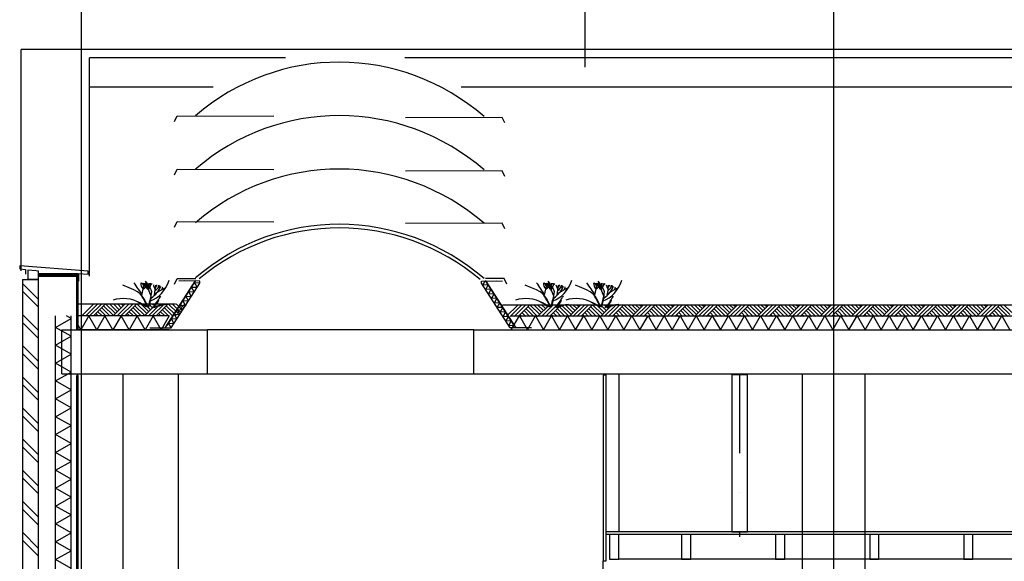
# Model space of a CAD drawing. Extents: x -24509 to 27927, y 98041 to 125706.
# Tile 12 of 19: x -16121 to -9838, y 116180 to 119635. Entities that reach past the tile are written whole.
import ezdxf

# ---------------------------------------------------------------- set-up
doc = ezdxf.new("R2010")
doc.units = 0
doc.header["$LTSCALE"] = 1000
doc.header["$MEASUREMENT"] = 0
doc.linetypes.add('DASHDOT', pattern=[1, 0.5, -0.25, 0, -0.25])
for name, color, linetype in [('B02', 7, 'CONTINUOUS'), ('B03', 7, 'CONTINUOUS'), ('B16', 7, 'CONTINUOUS')]:
    doc.layers.add(name, color=color, linetype=linetype)

msp = doc.modelspace()

# ---------------------------------------------------------------- linework, layer by layer
at = {"layer": 'B02', "color": 5, "linetype": 'Continuous'}
for p, q in [((-15727.5, 122436.3), (-15727.5, 98041)), ((-10927.5, 122436.3), (-10927.5, 98041))]:
    msp.add_line(p, q, dxfattribs=at)
at = {"layer": 'B03', "color": 1, "linetype": 'Continuous'}
for p, q in [((-16110.7, 118032.6), (-16110.7, 119444.4)), ((-13346.7, 119444.4), (-16110.7, 119444.4)), ((18356, 119444.4), (-13609.7, 119444.4)), ((-15674.4, 117999.3), (-15674.4, 119392.9)), ((-14423.7, 119392.9), (-15674.4, 119392.9)), ((-12351.5, 119392.9), (-13663.7, 119392.9)), ((13359.6, 119392.9), (-12349.7, 119392.9)), ((-14886.7, 119205.6), (-15674.4, 119205.6)), ((13404.6, 119205.6), (-13303.7, 119205.6)), ((-15180.1, 117684.8), (-14996.9, 117971.5)), ((-15154.8, 117668.7), (-14971.6, 117955.4)), ((-12990.5, 117668.6), (-13173.7, 117955.3)), ((-12965.2, 117684.8), (-13148.4, 117971.5)), ((-15891.7, 112827.3), (-15891.7, 117746.8)), ((-15791.7, 112827.3), (-15791.7, 117746.8)), ((-15166.4, 117746.9), (-15747.5, 117746.8)), ((-12983.7, 117747), (13428.4, 117747.6)), ((-15166.4, 117656.9), (-15747.5, 117656.8)), ((-12983.7, 117657), (13428.4, 117657.6)), ((-11127.5, 117376.9), (-11127.5, 113657.3)), ((-10727.5, 117376.9), (-10727.5, 113657.3)), ((-12397.5, 113686.4), (-12397.5, 116182.3)), ((-1927.5, 116194.3), (-12297.5, 116194.3))]:
    msp.add_line(p, q, dxfattribs=at)
at = {"layer": 'B03', "color": 7, "linetype": 'Continuous'}
for p, q in [((-16001, 118017), (-15750.5, 118017)), ((-16001, 117999), (-16001, 118017)), ((-16001, 117999), (-15750.5, 117999)), ((-15756.5, 117660.4), (-15756.5, 117999.6)), ((-15747.5, 117999.6), (-15756.5, 117999.6)), ((-15750.5, 117999), (-15750.5, 118017)), ((-15747.5, 117660.4), (-15747.5, 117999.6)), ((-16102.5, 117977.3), (-16102.5, 112527.3)), ((-16102.5, 117977.3), (-16002.5, 117977.3)), ((-16002.5, 117977.3), (-16002.5, 112527.3)), ((-15747.5, 117822.3), (-15126.4, 117822.4)), ((-13040.7, 117817), (13428.4, 117817.6)), ((-15747.5, 117660.4), (-15756.5, 117660.4)), ((-15756.5, 112757.8), (-15756.5, 117365.4)), ((-15747.5, 117365.4), (-15756.5, 117365.4)), ((-15747.5, 112757.8), (-15747.5, 117365.4)), ((-1927.5, 116368.3), (-12377.5, 116368.3)), ((-1927.5, 116350.3), (-12377.5, 116350.3))]:
    msp.add_line(p, q, dxfattribs=at)
at = {"layer": 'B03', "color": 5, "linetype": 'Continuous'}
for p, q in [((-16001, 118008), (-15750.5, 118008)), ((-15754.2, 117660.4), (-15754.2, 117999.6)), ((-15752, 117660.4), (-15752, 117999.6)), ((-15749.8, 117660.4), (-15749.8, 117999.6)), ((-16102.5, 117953.1), (-16002.5, 117853.1)), ((-16102.5, 117903.1), (-16002.5, 117803.1)), ((-15647.5, 117822.3), (-15722.5, 117747.3)), ((-15622.5, 117822.3), (-15697.5, 117747.3)), ((-15597.5, 117822.3), (-15672.5, 117747.3)), ((-15572.5, 117822.3), (-15647.5, 117747.3)), ((-15585.5, 117810.3), (-15522.5, 117747.3)), ((-15572.5, 117822.3), (-15509.5, 117760.3)), ((-15547.5, 117822.3), (-15497.5, 117772.3)), ((-15522.5, 117822.3), (-15485.5, 117784.3)), ((-15447.5, 117822.3), (-15522.5, 117747.3)), ((-15422.5, 117822.4), (-15497.5, 117747.3)), ((-15497.5, 117822.3), (-15472.5, 117797.3)), ((-15397.5, 117822.4), (-15472.5, 117747.3)), ((-15472.5, 117822.3), (-15459.5, 117810.3)), ((-15372.5, 117822.4), (-15447.5, 117747.3)), ((-15385.5, 117810.4), (-15322.5, 117747.4)), ((-15372.5, 117822.4), (-15309.5, 117760.4)), ((-15347.5, 117822.4), (-15297.5, 117772.4)), ((-15322.5, 117822.4), (-15285.5, 117784.4)), ((-15247.5, 117822.4), (-15322.5, 117747.4)), ((-15297.5, 117822.4), (-15272.5, 117797.4)), ((-15222.5, 117822.4), (-15297.5, 117747.4)), ((-15272.5, 117822.4), (-15259.5, 117810.4)), ((-15197.5, 117822.4), (-15272.5, 117747.4)), ((-15172.5, 117822.4), (-15247.5, 117747.4)), ((-15185.5, 117810.4), (-15122.5, 117747.4)), ((-15172.5, 117822.4), (-15109.5, 117760.4)), ((-15147.5, 117822.4), (-15097.5, 117772.4)), ((-15122.5, 117822.4), (-15085.5, 117784.4)), ((-15097.5, 117822.4), (-15072.5, 117797.4)), ((-15072.5, 117822.4), (-15059.5, 117810.4)), ((-12940.7, 117817), (-13015.7, 117742)), ((-12915.7, 117817), (-12990.7, 117742)), ((-12890.7, 117817), (-12965.7, 117742)), ((-12865.7, 117817), (-12940.7, 117742)), ((-12878.7, 117805), (-12815.7, 117742)), ((-12865.7, 117817), (-12802.7, 117755)), ((-12840.7, 117817), (-12790.7, 117767)), ((-12815.7, 117817), (-12778.7, 117779)), ((-12740.7, 117817), (-12815.7, 117742)), ((-12790.7, 117817), (-12765.7, 117792)), ((-12715.7, 117817), (-12790.7, 117742)), ((-12765.7, 117817), (-12752.7, 117805)), ((-12690.7, 117817), (-12765.7, 117742)), ((-12665.7, 117817), (-12740.7, 117742)), ((-12678.7, 117805), (-12615.7, 117742)), ((-12665.7, 117817), (-12602.7, 117755)), ((-12640.7, 117817), (-12590.7, 117767)), ((-12615.7, 117817), (-12578.7, 117779)), ((-12540.7, 117817), (-12615.7, 117742)), ((-12590.7, 117817), (-12565.7, 117792)), ((-12515.7, 117817), (-12590.7, 117742)), ((-12565.7, 117817), (-12552.7, 117805)), ((-12490.7, 117817), (-12565.7, 117742)), ((-12465.7, 117817), (-12540.7, 117742)), ((-12478.7, 117805), (-12415.7, 117742)), ((-12465.7, 117817), (-12402.7, 117755)), ((-12440.7, 117817), (-12390.7, 117767)), ((-12415.7, 117817), (-12378.7, 117779)), ((-12340.7, 117817), (-12415.7, 117742)), ((-12390.7, 117817), (-12365.7, 117792)), ((-12315.7, 117817), (-12390.7, 117742)), ((-12365.7, 117817), (-12352.7, 117805)), ((-12290.7, 117817), (-12365.7, 117742)), ((-12265.7, 117817), (-12340.7, 117742)), ((-12278.7, 117805), (-12215.7, 117742)), ((-12265.7, 117817), (-12202.7, 117755)), ((-12240.7, 117817), (-12190.7, 117767)), ((-12215.7, 117817), (-12178.7, 117779)), ((-12140.7, 117817), (-12215.7, 117742)), ((-12190.7, 117817), (-12165.7, 117792)), ((-12115.7, 117817), (-12190.7, 117742)), ((-12165.7, 117817), (-12152.7, 117805)), ((-12090.7, 117817), (-12165.7, 117742)), ((-12065.7, 117817), (-12140.7, 117742)), ((-12078.7, 117805), (-12015.7, 117742)), ((-12065.7, 117817), (-12002.7, 117755)), ((-12040.7, 117817), (-11990.7, 117767)), ((-12015.7, 117817), (-11978.7, 117779)), ((-11940.7, 117817), (-12015.7, 117742)), ((-11990.7, 117817), (-11965.7, 117792)), ((-11915.7, 117817), (-11990.7, 117742)), ((-11965.7, 117817), (-11952.7, 117805)), ((-11890.7, 117817), (-11965.7, 117742)), ((-11865.7, 117817), (-11940.7, 117742)), ((-11878.7, 117805), (-11815.7, 117742)), ((-11865.7, 117817), (-11802.7, 117755)), ((-11840.7, 117817), (-11790.7, 117767)), ((-11815.7, 117817), (-11778.7, 117779)), ((-11740.7, 117817), (-11815.7, 117742)), ((-11790.7, 117817), (-11765.7, 117792)), ((-11715.7, 117817), (-11790.7, 117742)), ((-11765.7, 117817), (-11752.7, 117805)), ((-11690.7, 117817), (-11765.7, 117742)), ((-11665.7, 117817), (-11740.7, 117742)), ((-11678.7, 117805), (-11615.7, 117742)), ((-11665.7, 117817), (-11602.7, 117755)), ((-11640.7, 117817), (-11590.7, 117767)), ((-11615.7, 117817), (-11578.7, 117779)), ((-11540.7, 117817), (-11615.7, 117742)), ((-11590.7, 117817), (-11565.7, 117792)), ((-11515.7, 117817), (-11590.7, 117742)), ((-11565.7, 117817), (-11552.7, 117805)), ((-11490.7, 117817), (-11565.7, 117742)), ((-11465.7, 117817), (-11540.7, 117742)), ((-11478.7, 117805), (-11415.7, 117742)), ((-11465.7, 117817), (-11402.7, 117755)), ((-11440.7, 117817), (-11390.7, 117767)), ((-11415.7, 117817), (-11378.7, 117779)), ((-11340.7, 117817), (-11415.7, 117742)), ((-11390.7, 117817), (-11365.7, 117792)), ((-11315.7, 117817), (-11390.7, 117742)), ((-11365.7, 117817), (-11352.7, 117805)), ((-11290.7, 117817), (-11365.7, 117742)), ((-11265.7, 117817), (-11340.7, 117742)), ((-11278.7, 117805), (-11215.7, 117742)), ((-11265.7, 117817), (-11202.7, 117755)), ((-11240.7, 117817), (-11190.7, 117767)), ((-11215.7, 117817), (-11178.7, 117779)), ((-11140.7, 117817), (-11215.7, 117742)), ((-11190.7, 117817), (-11165.7, 117792)), ((-11115.7, 117817), (-11190.7, 117742)), ((-11165.7, 117817), (-11152.7, 117805)), ((-11090.7, 117817), (-11165.7, 117742)), ((-11065.7, 117817), (-11140.7, 117742)), ((-11078.7, 117805), (-11015.7, 117742)), ((-11065.7, 117817), (-11002.7, 117755)), ((-11040.7, 117817), (-10990.7, 117767)), ((-11015.7, 117817), (-10978.7, 117779)), ((-10940.7, 117817), (-11015.7, 117742)), ((-10990.7, 117817), (-10965.7, 117792)), ((-10915.7, 117817), (-10990.7, 117742)), ((-10965.7, 117817), (-10952.7, 117805)), ((-10890.7, 117817), (-10965.7, 117742)), ((-10865.7, 117817), (-10940.7, 117742)), ((-10878.7, 117805), (-10815.7, 117742)), ((-10865.7, 117817), (-10802.7, 117755)), ((-10840.7, 117817), (-10790.7, 117767)), ((-10815.7, 117817), (-10778.7, 117779)), ((-10740.7, 117817), (-10815.7, 117742)), ((-10790.7, 117817), (-10765.7, 117792)), ((-10715.7, 117817), (-10790.7, 117742)), ((-10765.7, 117817), (-10752.7, 117805)), ((-10690.7, 117817), (-10765.7, 117742)), ((-10665.7, 117817), (-10740.7, 117742)), ((-10678.7, 117805), (-10615.7, 117742)), ((-10665.7, 117817), (-10602.7, 117755)), ((-10640.7, 117817), (-10590.7, 117767)), ((-10615.7, 117817), (-10578.7, 117779)), ((-10540.7, 117817), (-10615.7, 117742)), ((-10590.7, 117817), (-10565.7, 117792)), ((-10515.7, 117817), (-10590.7, 117742)), ((-10565.7, 117817), (-10552.7, 117805)), ((-10490.7, 117817), (-10565.7, 117742)), ((-10465.7, 117817), (-10540.7, 117742)), ((-10478.7, 117805), (-10415.7, 117742)), ((-10465.7, 117817), (-10402.7, 117755)), ((-10440.7, 117817), (-10390.7, 117767)), ((-10415.7, 117817), (-10378.7, 117779)), ((-10340.7, 117817), (-10415.7, 117742)), ((-10390.7, 117817), (-10365.7, 117792)), ((-10315.7, 117817), (-10390.7, 117742)), ((-10365.7, 117817), (-10352.7, 117805)), ((-10290.7, 117817), (-10365.7, 117742)), ((-10265.7, 117817), (-10340.7, 117742)), ((-10278.7, 117805), (-10215.7, 117742)), ((-10265.7, 117817), (-10202.7, 117755)), ((-10240.7, 117817), (-10190.7, 117767)), ((-10215.7, 117817), (-10178.7, 117779)), ((-10140.7, 117817), (-10215.7, 117742)), ((-10190.7, 117817), (-10165.7, 117792)), ((-10115.7, 117817), (-10190.7, 117742)), ((-10165.7, 117817), (-10152.7, 117805)), ((-10090.7, 117817), (-10165.7, 117742)), ((-10065.7, 117817), (-10140.7, 117742)), ((-10078.7, 117805), (-10015.7, 117742)), ((-10065.7, 117817), (-10002.7, 117755)), ((-10040.7, 117817), (-9990.7, 117767)), ((-10015.7, 117817), (-9978.7, 117779)), ((-9940.7, 117817), (-10015.7, 117742)), ((-9990.7, 117817), (-9965.7, 117792)), ((-9915.7, 117817), (-9990.7, 117742)), ((-9965.7, 117817), (-9952.7, 117805)), ((-9890.7, 117817), (-9965.7, 117742)), ((-9865.7, 117817), (-9940.7, 117742)), ((-9878.7, 117805), (-9815.7, 117742)), ((-9865.7, 117817), (-9802.7, 117755)), ((-9840.7, 117817), (-9790.7, 117767)), ((-16102.5, 117754.5), (-16002.5, 117654.5)), ((-15791.7, 117729.3), (-15822.4, 117746.8)), ((-15635.5, 117760.3), (-15622.5, 117747.3)), ((-15622.5, 117772.3), (-15597.5, 117747.3)), ((-15609.5, 117784.3), (-15572.5, 117747.3)), ((-15597.5, 117797.3), (-15547.5, 117747.3)), ((-15435.5, 117760.4), (-15422.5, 117747.4)), ((-15422.5, 117772.4), (-15397.5, 117747.4)), ((-15409.5, 117784.4), (-15372.5, 117747.4)), ((-15397.5, 117797.4), (-15347.5, 117747.4)), ((-15235.5, 117760.4), (-15222.5, 117747.4)), ((-15222.5, 117772.4), (-15197.5, 117747.4)), ((-15209.5, 117784.4), (-15172.5, 117747.4)), ((-15197.5, 117797.4), (-15147.5, 117747.4)), ((-12928.7, 117755), (-12915.7, 117742)), ((-12915.7, 117767), (-12890.7, 117742)), ((-12902.7, 117779), (-12865.7, 117742)), ((-12890.7, 117792), (-12840.7, 117742)), ((-12728.7, 117755), (-12715.7, 117742)), ((-12715.7, 117767), (-12690.7, 117742)), ((-12702.7, 117779), (-12665.7, 117742)), ((-12690.7, 117792), (-12640.7, 117742)), ((-12528.7, 117755), (-12515.7, 117742)), ((-12515.7, 117767), (-12490.7, 117742)), ((-12502.7, 117779), (-12465.7, 117742)), ((-12490.7, 117792), (-12440.7, 117742)), ((-12328.7, 117755), (-12315.7, 117742)), ((-12315.7, 117767), (-12290.7, 117742)), ((-12302.7, 117779), (-12265.7, 117742)), ((-12290.7, 117792), (-12240.7, 117742)), ((-12128.7, 117755), (-12115.7, 117742)), ((-12115.7, 117767), (-12090.7, 117742)), ((-12102.7, 117779), (-12065.7, 117742)), ((-12090.7, 117792), (-12040.7, 117742)), ((-11928.7, 117755), (-11915.7, 117742)), ((-11915.7, 117767), (-11890.7, 117742)), ((-11902.7, 117779), (-11865.7, 117742)), ((-11890.7, 117792), (-11840.7, 117742)), ((-11728.7, 117755), (-11715.7, 117742)), ((-11715.7, 117767), (-11690.7, 117742)), ((-11702.7, 117779), (-11665.7, 117742)), ((-11690.7, 117792), (-11640.7, 117742)), ((-11528.7, 117755), (-11515.7, 117742)), ((-11515.7, 117767), (-11490.7, 117742)), ((-11502.7, 117779), (-11465.7, 117742)), ((-11490.7, 117792), (-11440.7, 117742)), ((-11328.7, 117755), (-11315.7, 117742)), ((-11315.7, 117767), (-11290.7, 117742)), ((-11302.7, 117779), (-11265.7, 117742)), ((-11290.7, 117792), (-11240.7, 117742)), ((-11128.7, 117755), (-11115.7, 117742)), ((-11115.7, 117767), (-11090.7, 117742)), ((-11102.7, 117779), (-11065.7, 117742)), ((-11090.7, 117792), (-11040.7, 117742)), ((-10928.7, 117755), (-10915.7, 117742)), ((-10915.7, 117767), (-10890.7, 117742)), ((-10902.7, 117779), (-10865.7, 117742)), ((-10890.7, 117792), (-10840.7, 117742)), ((-10728.7, 117755), (-10715.7, 117742)), ((-10715.7, 117767), (-10690.7, 117742)), ((-10702.7, 117779), (-10665.7, 117742)), ((-10690.7, 117792), (-10640.7, 117742)), ((-10528.7, 117755), (-10515.7, 117742)), ((-10515.7, 117767), (-10490.7, 117742)), ((-10502.7, 117779), (-10465.7, 117742)), ((-10490.7, 117792), (-10440.7, 117742)), ((-10328.7, 117755), (-10315.7, 117742)), ((-10315.7, 117767), (-10290.7, 117742)), ((-10302.7, 117779), (-10265.7, 117742)), ((-10290.7, 117792), (-10240.7, 117742)), ((-10128.7, 117755), (-10115.7, 117742)), ((-10115.7, 117767), (-10090.7, 117742)), ((-10102.7, 117779), (-10065.7, 117742)), ((-10090.7, 117792), (-10040.7, 117742)), ((-9928.7, 117755), (-9915.7, 117742)), ((-9915.7, 117767), (-9890.7, 117742)), ((-9902.7, 117779), (-9865.7, 117742)), ((-9890.7, 117792), (-9840.7, 117742)), ((-16102.5, 117704.5), (-16002.5, 117604.5)), ((-13222.8, 117657.3), (-14922.5, 117657.3)), ((-16102.5, 117556), (-16002.5, 117456)), ((-16102.5, 117506), (-16002.5, 117406)), ((-15754.2, 112757.8), (-15754.2, 117365.4)), ((-15752, 112757.8), (-15752, 117365.4)), ((-15749.8, 112757.8), (-15749.8, 117365.4)), ((-15461.2, 112758.6), (-15461.2, 117376.9)), ((-15107.9, 103482.4), (-15107.9, 117376.9)), ((-13223.1, 117373.3), (-14922.8, 117373.3)), ((-16102.5, 117357.4), (-16002.5, 117257.4)), ((-16102.5, 117307.4), (-16002.5, 117207.4)), ((-16102.5, 117158.9), (-16002.5, 117058.9)), ((-16102.5, 117108.9), (-16002.5, 117008.9)), ((-16102.5, 116960.3), (-16002.5, 116860.3)), ((-16102.5, 116910.3), (-16002.5, 116810.3)), ((-16102.5, 116761.8), (-16002.5, 116661.8)), ((-16102.5, 116711.8), (-16002.5, 116611.8)), ((-16102.5, 116563.2), (-16002.5, 116463.2)), ((-16102.5, 116513.2), (-16002.5, 116413.2)), ((-16102.5, 116364.7), (-16002.5, 116264.7)), ((-16102.5, 116314.7), (-16002.5, 116214.7))]:
    msp.add_line(p, q, dxfattribs=at)
at = {"layer": 'B03', "color": 34, "linetype": 'Continuous'}
msp.add_line((-15744.5, 118015.4), (-15744.5, 117966.4), dxfattribs=at)
at = {"layer": 'B03', "color": 2, "linetype": 'Continuous'}
for p, q in [((-15852.5, 117656.8), (-14922.5, 117656.9)), ((-15852.5, 117376.8), (-15852.5, 117656.8)), ((-14922.5, 117376.9), (-14922.5, 117656.9)), ((-13222.5, 117656.9), (13552.5, 117657.6)), ((-13222.5, 117376.9), (-13222.5, 117656.9)), ((-15852.5, 117376.8), (-14922.5, 117376.9)), ((-13222.5, 117376.9), (13552.5, 117377.6))]:
    msp.add_line(p, q, dxfattribs=at)
at = {"layer": 'B03', "color": 5, "linetype": 'DASHDOT'}
msp.add_line((-11527.5, 117369.4), (-11527.5, 116335.3), dxfattribs=at)
at = {"layer": 'B03', "color": 5, "linetype": 'Continuous'}
for points in [[(-15132.8, 118986.7), (-15115.7, 119022.4), (-14498.4, 119020.6)], [(-13024.6, 118976.4), (-13041.7, 119012.1), (-13659, 119010.3)], [(-15132.8, 118645.6), (-15115.7, 118681.3), (-14498.4, 118679.5)], [(-13024.6, 118635.3), (-13041.7, 118671), (-13659, 118669.2)], [(-15132.8, 118311.2), (-15115.7, 118346.9), (-14498.4, 118345.1)], [(-13024.6, 118300.9), (-13041.7, 118336.6), (-13659, 118334.7)], [(-15007.5, 117899.2), (-15023.6, 117929.8), (-14989.1, 117928.1)], [(-14989.1, 117928), (-15005.1, 117958.6), (-14974.2, 117957)], [(-13131, 117944.1), (-13165.5, 117942.4), (-13151, 117969.8)], [(-13112.6, 117915.3), (-13147, 117913.6), (-13131, 117944.1)], [(-15044.3, 117841.6), (-15060.4, 117872.1), (-15025.9, 117870.4)], [(-15025.9, 117870.4), (-15042, 117901), (-15007.5, 117899.2)], [(-13094.1, 117886.5), (-13128.6, 117884.8), (-13112.6, 117915.3)], [(-13075.7, 117857.7), (-13110.2, 117855.9), (-13094.1, 117886.5)], [(-15081.1, 117783.9), (-15097.2, 117814.5), (-15062.7, 117812.8)], [(-15062.7, 117812.8), (-15078.8, 117843.3), (-15044.3, 117841.6)], [(-13057.3, 117828.9), (-13091.8, 117827.1), (-13075.7, 117857.7)], [(-13038.9, 117800), (-13073.4, 117798.3), (-13057.3, 117828.9)], [(-15679.4, 117746.8), (-15730.6, 117656.8), (-15747.5, 117686.4)], [(-15576.8, 117746.8), (-15628, 117656.8), (-15679.4, 117746.8)], [(-15474.2, 117746.9), (-15525.5, 117656.9), (-15576.8, 117746.8)], [(-15371.6, 117746.9), (-15422.9, 117656.9), (-15474.2, 117746.9)], [(-15269, 117746.9), (-15320.2, 117656.9), (-15371.6, 117746.9)], [(-15166.4, 117746.9), (-15217.6, 117656.9), (-15269, 117746.9)], [(-15118, 117726.3), (-15134, 117756.9), (-15099.5, 117755.1)], [(-15099.5, 117755.1), (-15115.6, 117785.7), (-15081.1, 117783.9)], [(-13020.5, 117771.2), (-13055, 117769.5), (-13038.9, 117800)], [(-13002.1, 117742.4), (-13036.6, 117740.7), (-13020.5, 117771.2)], [(-12983.7, 117713.6), (-13018.1, 117711.8), (-13002.1, 117742.4)], [(-12983.7, 117657), (-12932.4, 117747), (-12881.1, 117657)], [(-12881.1, 117657), (-12829.8, 117747), (-12778.5, 117657)], [(-12778.5, 117657), (-12727.2, 117747), (-12675.9, 117657)], [(-12675.9, 117657), (-12624.6, 117747), (-12573.3, 117657)], [(-12573.3, 117657), (-12522, 117747), (-12470.7, 117657)], [(-12470.7, 117657), (-12419.4, 117747), (-12368.1, 117657)], [(-12368.1, 117657), (-12316.8, 117747), (-12265.5, 117657)], [(-12265.5, 117657), (-12214.2, 117747), (-12162.9, 117657)], [(-12162.9, 117657), (-12111.6, 117747), (-12060.3, 117657)], [(-12060.3, 117657), (-12009, 117747), (-11957.7, 117657)], [(-11957.7, 117657), (-11906.4, 117747), (-11855.1, 117657)], [(-11855.1, 117657), (-11803.8, 117747), (-11752.5, 117657)], [(-11752.5, 117657), (-11701.2, 117747), (-11649.9, 117657)], [(-11649.9, 117657), (-11598.6, 117747), (-11547.3, 117657)], [(-11547.3, 117657), (-11496, 117747), (-11444.7, 117657)], [(-11444.7, 117657), (-11393.4, 117747), (-11342.1, 117657)], [(-11342.1, 117657), (-11290.8, 117747), (-11239.5, 117657)], [(-11239.5, 117657), (-11188.2, 117747), (-11136.9, 117657)], [(-11136.9, 117657), (-11085.6, 117747), (-11034.3, 117657)], [(-11034.3, 117657), (-10983, 117747), (-10931.7, 117657)], [(-10931.7, 117657), (-10880.4, 117747), (-10829.1, 117657)], [(-10829.1, 117657), (-10777.8, 117747), (-10726.5, 117657)], [(-10726.5, 117657), (-10675.2, 117747), (-10623.9, 117657)], [(-10623.9, 117657), (-10572.6, 117747), (-10521.3, 117657)], [(-10521.3, 117657), (-10470, 117747), (-10418.7, 117657)], [(-10418.7, 117657), (-10367.4, 117747), (-10316.1, 117657)], [(-10316.1, 117657), (-10264.8, 117747), (-10213.5, 117657)], [(-10213.5, 117657), (-10162.2, 117747), (-10110.9, 117657)], [(-10110.9, 117657), (-10059.6, 117747), (-10008.3, 117657)], [(-10008.3, 117657), (-9957, 117747), (-9905.7, 117657)], [(-9905.7, 117657), (-9854.4, 117747), (-9803.1, 117657)], [(-15791.7, 117615.3), (-15891.7, 117672.3), (-15791.7, 117729.3)], [(-15154.8, 117668.7), (-15170.9, 117699.2), (-15136.4, 117697.5)], [(-15136.4, 117697.5), (-15152.5, 117728.1), (-15118, 117726.3)], [(-12965.2, 117684.8), (-12999.7, 117683), (-12983.7, 117713.6)], [(-15791.7, 117501.3), (-15891.7, 117558.3), (-15791.7, 117615.3)], [(-15791.7, 117387.3), (-15891.7, 117444.3), (-15791.7, 117501.3)], [(-15791.7, 117273.3), (-15891.7, 117330.3), (-15791.7, 117387.3)], [(-15791.7, 117159.3), (-15891.7, 117216.3), (-15791.7, 117273.3)], [(-15791.7, 117045.3), (-15891.7, 117102.3), (-15791.7, 117159.3)], [(-15791.7, 116931.3), (-15891.7, 116988.3), (-15791.7, 117045.3)], [(-15791.7, 116817.3), (-15891.7, 116874.3), (-15791.7, 116931.3)], [(-15791.7, 116703.3), (-15891.7, 116760.3), (-15791.7, 116817.3)], [(-15791.7, 116589.3), (-15891.7, 116646.3), (-15791.7, 116703.3)], [(-15791.7, 116475.3), (-15891.7, 116532.3), (-15791.7, 116589.3)], [(-15791.7, 116361.3), (-15891.7, 116418.3), (-15791.7, 116475.3)], [(-15791.7, 116247.3), (-15891.7, 116304.3), (-15791.7, 116361.3)], [(-15791.7, 116133.3), (-15891.7, 116190.3), (-15791.7, 116247.3)]]:
    msp.add_lwpolyline(points, dxfattribs=at)
at = {"layer": 'B03', "color": 2, "linetype": 'Continuous'}
for points in [[(-15744.5, 118016.6), (-15684.5, 118012), (-15683, 118031.9), (-16119.3, 118065.2), (-16120.8, 118045.3), (-16084.5, 118042.5), (-16084.5, 118012.4)], [(-15291.3, 117669.1), (-15191.9, 117668.8), (-15000.6, 117968.2), (-15105.5, 117968.5)], [(-15254.1, 117669), (-15154.8, 117668.7), (-14971.6, 117955.4), (-14971.6, 117968.1), (-15068.4, 117968.4)], [(-12891.2, 117668.9), (-12990.5, 117668.6), (-13173.7, 117955.3), (-13173.8, 117968.1), (-13077, 117968.4)], [(-12854, 117669), (-12953.4, 117668.7), (-13144.7, 117968.1), (-13039.8, 117968.5)]]:
    msp.add_lwpolyline(points, dxfattribs=at)
at = {"layer": 'B03', "color": 7, "linetype": 'Continuous'}
for points in [[(-16068, 117981), (-16001, 117981), (-16001, 118031.8), (-16015.3, 118032.9), (-16068, 118036.7)], [(-12397.5, 116182.3), (-12377.5, 116182.3), (-12377.5, 117367.4), (-12397.5, 117367.4)], [(-12357.5, 116194.3), (-12298.5, 116194.3), (-12298.5, 116350.3), (-12357.5, 116350.3)], [(-11897, 116194.3), (-11838, 116194.3), (-11838, 116350.3), (-11897, 116350.3)], [(-11297, 116194.3), (-11238, 116194.3), (-11238, 116350.3), (-11297, 116350.3)], [(-10697, 116194.3), (-10638, 116194.3), (-10638, 116350.3), (-10697, 116350.3)], [(-10097, 116194.3), (-10038, 116194.3), (-10038, 116350.3), (-10097, 116350.3)]]:
    msp.add_lwpolyline(points, close=True, dxfattribs=at)
at = {"layer": 'B03', "color": 1, "linetype": 'Continuous'}
for points in [[(-15132.8, 117948.6), (-15115.7, 117984.3), (-14996.7, 117983.9)], [(-13012.6, 117948.5), (-13029.6, 117984.2), (-13148.6, 117983.9)]]:
    msp.add_lwpolyline(points, dxfattribs=at)
for points in [[(-12297.5, 116368.3), (-12377.5, 116368.3), (-12377.5, 117376.9), (-12297.5, 117376.9)], [(-11577.5, 116368.3), (-11477.5, 116368.3), (-11477.5, 117369.4), (-11577.5, 117369.4)]]:
    msp.add_lwpolyline(points, close=True, dxfattribs=at)
at = {"layer": 'B03', "color": 44, "linetype": 'Continuous'}
msp.add_arc((-15061.7, 117749.7), 0, 270, 0, dxfattribs=at)
at = {"layer": 'B03', "color": 5, "linetype": 'Continuous'}
for centre, major_axis, ratio, start_param, end_param in [((-14076.2, 117903.1), (137.5, -1455.3), 0.976941, 2.3469, 3.747938), ((-14076.2, 117562), (137.5, -1455.3), 0.976941, 2.3469, 3.747938), ((-14076.2, 117220.9), (137.5, -1455.3), 0.976941, 2.3469, 3.747938), ((-17050.6, 117487.5), (-1856, 175.3), 0.660641, 3.60481, 3.672147), ((-15240.6, 117946.5), (-106.6, 10.1), 0.660641, 6.272154, 6.877309), ((-15490.8, 117864.5), (-209, 19.7), 0.660641, 3.6604, 3.993883), ((-15956.1, 118005.1), (-628.7, 59.4), 0.660641, 2.976004, 3.163032), ((-15293.5, 117950.2), (-43.6, 4.1), 0.660641, 6.264913, 6.891972), ((-16133.1, 117472.9), (-1120.8, 105.9), 0.660641, 3.921533, 3.980352), ((-15430.7, 117981.9), (-132.4, 12.5), 0.660641, 2.482015, 2.907685), ((-15341.6, 117952.9), (-27.6, 2.6), 0.660641, 2.136362, 3.230585), ((-16037.7, 117788), (-776.8, 73.4), 0.660641, 3.445945, 3.610226), ((-15163.7, 118013.3), (-181.2, 17.1), 0.660641, 0.611738, 0.78894), ((-14370.1, 117871.1), (-926.4, 87.5), 0.660641, 0.007134, 0.079254), ((-15187.8, 117908.3), (-105.9, 10), 0.660641, 5.759546, 6.11452), ((-15256, 117950.4), (-32, 3), 0.660641, 6.246407, 6.863709), ((-15316, 118057.7), (-20.9, -220.9), 0.744818, 0.308568, 1.248352), ((-15555, 118016.6), (-348.3, 32.9), 0.660641, 2.53128, 2.923669), ((-15132.6, 117947.8), (-136, 12.9), 0.660641, 0.176918, 0.516587), ((-16122, 118005.1), (-868, 82), 0.660641, 3.064427, 3.173776), ((-15315.2, 117947.6), (-81.8, 7.7), 0.660641, 2.421811, 3.155958), ((-15288.4, 117947.4), (-43.7, 4.1), 0.660641, 2.542538, 3.168296), ((-26115.1, 118924.8), (-10884.3, 1028.2), 0.660641, 3.144737, 3.147534), ((-15274.3, 117935.6), (-65.9, 6.2), 0.660641, 2.748622, 3.167764), ((-14481.6, 117487.5), (-1856, 175.3), 0.660641, 3.60481, 3.672147), ((-12671.6, 117946.5), (-106.6, 10.1), 0.660641, 6.272154, 6.877309), ((-12921.8, 117864.5), (-209, 19.7), 0.660641, 3.6604, 3.993883), ((-13387.1, 118005.1), (-628.7, 59.4), 0.660641, 2.976004, 3.163032), ((-12724.5, 117950.2), (-43.6, 4.1), 0.660641, 6.264913, 6.891972), ((-13564.1, 117472.9), (-1120.8, 105.9), 0.660641, 3.921533, 3.980352), ((-12861.7, 117981.9), (-132.4, 12.5), 0.660641, 2.482015, 2.907685), ((-12772.6, 117952.9), (-27.6, 2.6), 0.660641, 2.136362, 3.230585), ((-13468.7, 117788), (-776.8, 73.4), 0.660641, 3.445945, 3.610226), ((-12594.7, 118013.3), (-181.2, 17.1), 0.660641, 0.611738, 0.78894), ((-11801.1, 117871.1), (-926.4, 87.5), 0.660641, 0.007134, 0.079254), ((-12618.8, 117908.3), (-105.9, 10), 0.660641, 5.759546, 6.11452), ((-12687, 117950.4), (-32, 3), 0.660641, 6.246407, 6.863709), ((-12747, 118057.7), (-20.9, -220.9), 0.744818, 0.308568, 1.248352), ((-12986, 118016.6), (-348.3, 32.9), 0.660641, 2.53128, 2.923669), ((-12563.6, 117947.8), (-136, 12.9), 0.660641, 0.176918, 0.516587), ((-13553, 118005.1), (-868, 82), 0.660641, 3.064427, 3.173776), ((-12746.2, 117947.6), (-81.8, 7.7), 0.660641, 2.421811, 3.155958), ((-12719.4, 117947.4), (-43.7, 4.1), 0.660641, 2.542538, 3.168296), ((-23546.1, 118924.8), (-10884.3, 1028.2), 0.660641, 3.144737, 3.147534), ((-12705.3, 117935.6), (-65.9, 6.2), 0.660641, 2.748622, 3.167764), ((-14161.8, 117487.5), (-1856, 175.3), 0.660641, 3.60481, 3.672147), ((-12351.8, 117946.5), (-106.6, 10.1), 0.660641, 6.272154, 6.877309), ((-12602, 117864.5), (-209, 19.7), 0.660641, 3.6604, 3.993883), ((-13067.2, 118005.1), (-628.7, 59.4), 0.660641, 2.976004, 3.163032), ((-12404.6, 117950.2), (-43.6, 4.1), 0.660641, 6.264913, 6.891972), ((-13244.3, 117472.9), (-1120.8, 105.9), 0.660641, 3.921533, 3.980352), ((-12541.8, 117981.9), (-132.4, 12.5), 0.660641, 2.482015, 2.907685), ((-12452.8, 117952.9), (-27.6, 2.6), 0.660641, 2.136362, 3.230585), ((-13148.9, 117788), (-776.8, 73.4), 0.660641, 3.445945, 3.610226), ((-12274.9, 118013.3), (-181.2, 17.1), 0.660641, 0.611738, 0.78894), ((-11481.3, 117871.1), (-926.4, 87.5), 0.660641, 0.007134, 0.079254), ((-12299, 117908.3), (-105.9, 10), 0.660641, 5.759546, 6.11452), ((-12367.1, 117950.4), (-32, 3), 0.660641, 6.246407, 6.863709), ((-12427.2, 118057.7), (-20.9, -220.9), 0.744818, 0.308568, 1.248352), ((-12666.2, 118016.6), (-348.3, 32.9), 0.660641, 2.53128, 2.923669), ((-12243.8, 117947.8), (-136, 12.9), 0.660641, 0.176918, 0.516587), ((-13233.2, 118005.1), (-868, 82), 0.660641, 3.064427, 3.173776), ((-12426.4, 117947.6), (-81.8, 7.7), 0.660641, 2.421811, 3.155958), ((-12399.6, 117947.4), (-43.7, 4.1), 0.660641, 2.542538, 3.168296), ((-23226.3, 118924.8), (-10884.3, 1028.2), 0.660641, 3.144737, 3.147534), ((-12385.5, 117935.6), (-65.9, 6.2), 0.660641, 2.748622, 3.167764), ((-15449.2, 117760.3), (-143.9, 13.6), 0.660641, 4.048074, 5.329875), ((-24011.8, 120798.7), (-9522.3, 899.6), 0.660641, 2.793557, 2.80506), ((-14878.1, 117644), (-504.4, 47.6), 0.660641, 5.44867, 5.599755), ((-15180.3, 117903.7), (-24.9, 2.4), 0.660641, 5.478916, 6.315576), ((-12880.2, 117760.3), (-143.9, 13.6), 0.660641, 4.048074, 5.329875), ((-21442.8, 120798.7), (-9522.3, 899.6), 0.660641, 2.793557, 2.80506), ((-12309.1, 117644), (-504.4, 47.6), 0.660641, 5.44867, 5.599755), ((-12560.4, 117760.3), (-143.9, 13.6), 0.660641, 4.048074, 5.329875), ((-12611.3, 117903.7), (-24.9, 2.4), 0.660641, 5.478916, 6.315576), ((-21123, 120798.7), (-9522.3, 899.6), 0.660641, 2.793557, 2.80506), ((-11989.3, 117644), (-504.4, 47.6), 0.660641, 5.44867, 5.599755), ((-12291.5, 117903.7), (-24.9, 2.4), 0.660641, 5.478916, 6.315576), ((-15461.3, 117715), (-209.8, 19.8), 0.660641, 3.958091, 4.315565), ((-15450.5, 117730.5), (-181.1, 17.1), 0.660641, 3.927256, 4.217589), ((-15450.8, 117901), (-227.6, 21.5), 0.660641, 2.631422, 2.908713), ((-12892.3, 117715), (-209.8, 19.8), 0.660641, 3.958091, 4.315565), ((-12881.5, 117730.5), (-181.1, 17.1), 0.660641, 3.927256, 4.217589), ((-12881.8, 117901), (-227.6, 21.5), 0.660641, 2.631422, 2.908713), ((-12572.5, 117715), (-209.8, 19.8), 0.660641, 3.958091, 4.315565), ((-12561.7, 117730.5), (-181.1, 17.1), 0.660641, 3.927256, 4.217589), ((-12562, 117901), (-227.6, 21.5), 0.660641, 2.631422, 2.908713)]:
    msp.add_ellipse(centre, major_axis=major_axis, ratio=ratio, start_param=start_param, end_param=end_param, dxfattribs=at)
at = {"layer": 'B03', "color": 1, "linetype": 'Continuous'}
for centre, major_axis, ratio, start_param, end_param in [((-14076.2, 116868.4), (137.5, -1455.3), 0.976941, 2.3469, 3.747938), ((-14076.2, 116854.9), (136.5, -1445.5), 0.976351, 2.36265, 3.732193)]:
    msp.add_ellipse(centre, major_axis=major_axis, ratio=ratio, start_param=start_param, end_param=end_param, dxfattribs=at)
at = {"layer": 'B03', "color": 5, "linetype": 'Continuous'}
for points in [[(-15302.3, 117803.4), (-15341.3, 117890.5), (-15341.3, 117890.5), (-15463.7, 117942.3)], [(-15277, 117900.2), (-15292.2, 117933.6), (-15292.2, 117933.6), (-15317.8, 117967.1)], [(-12733.3, 117803.4), (-12772.3, 117890.5), (-12772.3, 117890.5), (-12894.7, 117942.3)], [(-12708, 117900.2), (-12723.2, 117933.6), (-12723.2, 117933.6), (-12748.8, 117967.1)], [(-12413.5, 117803.4), (-12452.5, 117890.5), (-12452.5, 117890.5), (-12574.9, 117942.3)], [(-12388.2, 117900.2), (-12403.4, 117933.6), (-12403.4, 117933.6), (-12429, 117967.1)], [(-15302.8, 117802), (-15343.8, 117876.7), (-15343.9, 117876.8), (-15346.1, 117880)], [(-15299.8, 117802.4), (-15286.1, 117855.8), (-15286.1, 117855.8), (-15277, 117900.2)], [(-15296.9, 117801.4), (-15282.5, 117852.3), (-15282.5, 117853), (-15278.2, 117901.8)], [(-12733.8, 117802), (-12774.8, 117876.7), (-12774.9, 117876.8), (-12777.1, 117880)], [(-12730.8, 117802.4), (-12717.1, 117855.8), (-12717.1, 117855.8), (-12708, 117900.2)], [(-12727.9, 117801.4), (-12713.5, 117852.3), (-12713.5, 117853), (-12709.2, 117901.8)], [(-12414, 117802), (-12455, 117876.7), (-12455.1, 117876.8), (-12457.3, 117880)], [(-12411, 117802.4), (-12397.3, 117855.8), (-12397.3, 117855.8), (-12388.2, 117900.2)], [(-12408.1, 117801.4), (-12393.7, 117852.3), (-12393.6, 117853), (-12389.4, 117901.8)], [(-15277, 117799.5), (-15258.9, 117809.5), (-15247.2, 117811.3), (-15186.9, 117820.9)], [(-15264, 117798.3), (-15247.4, 117806.7), (-15235.3, 117809.5), (-15188.2, 117820.2)], [(-12708, 117799.5), (-12689.9, 117809.5), (-12678.2, 117811.3), (-12617.9, 117820.9)], [(-12695, 117798.3), (-12678.4, 117806.7), (-12666.3, 117809.5), (-12619.2, 117820.2)], [(-12388.1, 117799.5), (-12370.1, 117809.5), (-12358.4, 117811.3), (-12298, 117820.9)], [(-12375.1, 117798.3), (-12358.6, 117806.7), (-12346.5, 117809.5), (-12299.4, 117820.2)]]:
    msp.add_open_spline(points, degree=3, dxfattribs=at)
at = {"layer": 'B16', "color": 2, "linetype": 'DASHDOT'}
msp.add_line((-12513.3, 119332.4), (-12513.3, 125105.9), dxfattribs=at)

doc.saveas('drawing.dxf')
